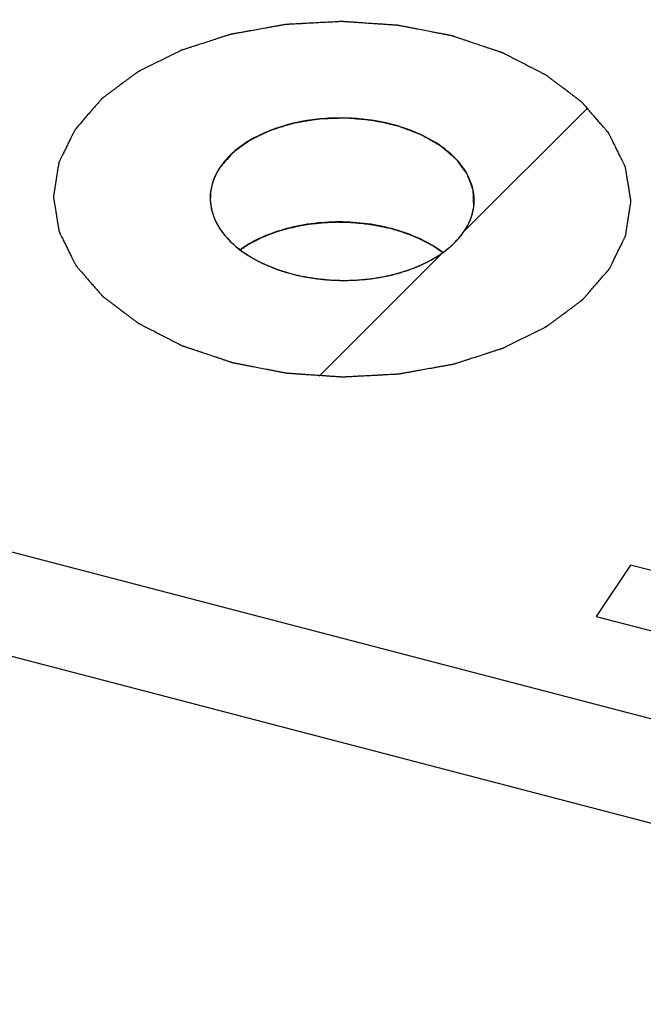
# Model space of a CAD drawing. Header units: millimetres. Extents: x 0 to 840, y 0 to 594.
# Tile 23 of 27: x 711.47 to 719.02, y 418.61 to 430.54. Entities that reach past the tile are written whole.
import ezdxf

# ---------------------------------------------------------------- set-up
doc = ezdxf.new("R2010")
doc.units = ezdxf.units.MM
doc.header["$LTSCALE"] = 46.2
doc.layers.get('0').update_dxf_attribs({"linetype": 'CONTINUOUS'})
doc.layers.add('02___PRT_ALL_AXES', color=7, linetype='CONTINUOUS')
doc.layers.add('03___PRT_ALL_CURVES', color=7, linetype='CONTINUOUS')

msp = doc.modelspace()

# ---------------------------------------------------------------- linework, layer by layer
at = {"color": 7, "linetype": 'CONTINUOUS'}
for p, q in [((579.528, 458.498), (727.559, 419.867)), ((579.51, 457.237), (727.541, 418.606))]:
    msp.add_line(p, q, dxfattribs=at)
at = {"color": 2, "linetype": 'CONTINUOUS'}
for p, q in [((716.854, 427.981), (718.349, 429.476)), ((715.096, 426.223), (716.591, 427.718))]:
    msp.add_line(p, q, dxfattribs=at)
at = {"color": 4, "linetype": 'CONTINUOUS'}
for p, q in [((718.869, 423.931), (718.451, 423.308)), ((720.082, 423.614), (718.869, 423.931)), ((718.451, 423.308), (720.117, 422.873))]:
    msp.add_line(p, q, dxfattribs=at)
for points, knots in [([(718.612, 427.522), (718.629, 427.556), (718.653, 427.606), (718.686, 427.673), (718.71, 427.723), (718.731, 427.765), (718.747, 427.798), (718.759, 427.823), (718.77, 427.844), (718.778, 427.861), (718.784, 427.873), (718.79, 427.886), (718.795, 427.896), (718.799, 427.905), (718.802, 427.91), (718.804, 427.914), (718.805, 427.917), (718.807, 427.92), (718.808, 427.922), (718.809, 427.923), (718.809, 427.925), (718.809, 427.927), (718.81, 427.93), (718.81, 427.933), (718.811, 427.938), (718.812, 427.943), (718.813, 427.952), (718.815, 427.963), (718.817, 427.976), (718.819, 427.989), (718.821, 428.006), (718.825, 428.028), (718.829, 428.054), (718.834, 428.089), (718.841, 428.132), (718.848, 428.176), (718.853, 428.211), (718.858, 428.237), (718.861, 428.259), (718.864, 428.276), (718.866, 428.289), (718.868, 428.302), (718.869, 428.313), (718.871, 428.322), (718.872, 428.327), (718.872, 428.331), (718.873, 428.335), (718.873, 428.337), (718.874, 428.34), (718.874, 428.341), (718.874, 428.343), (718.873, 428.345), (718.873, 428.348), (718.872, 428.351), (718.872, 428.355), (718.871, 428.361), (718.869, 428.37), (718.868, 428.38), (718.865, 428.394), (718.863, 428.407), (718.86, 428.424), (718.857, 428.446), (718.853, 428.472), (718.847, 428.507), (718.84, 428.551), (718.833, 428.594), (718.827, 428.629), (718.823, 428.655), (718.819, 428.677), (718.817, 428.695), (718.814, 428.708), (718.812, 428.721), (718.811, 428.732), (718.809, 428.74), (718.808, 428.746), (718.808, 428.75), (718.807, 428.754), (718.807, 428.756), (718.806, 428.758), (718.806, 428.76), (718.805, 428.762), (718.804, 428.764), (718.803, 428.766), (718.801, 428.77), (718.799, 428.774), (718.796, 428.779), (718.792, 428.788), (718.787, 428.799), (718.781, 428.811), (718.774, 428.824), (718.766, 428.841), (718.755, 428.863), (718.742, 428.888), (718.725, 428.923), (718.704, 428.966), (718.683, 429.008), (718.666, 429.043), (718.653, 429.068), (718.643, 429.09), (718.634, 429.107), (718.628, 429.12), (718.622, 429.132), (718.616, 429.143), (718.612, 429.152), (718.609, 429.158), (718.606, 429.163), (718.605, 429.167), (718.603, 429.169), (718.603, 429.171), (718.601, 429.172), (718.6, 429.174), (718.597, 429.178), (718.593, 429.183), (718.587, 429.188), (718.581, 429.196), (718.572, 429.206), (718.562, 429.218), (718.552, 429.229), (718.539, 429.245), (718.522, 429.264), (718.501, 429.287), (718.474, 429.319), (718.441, 429.357), (718.407, 429.396), (718.38, 429.427), (718.36, 429.451), (718.339, 429.474), (718.323, 429.493), (718.309, 429.509), (718.301, 429.519), (718.294, 429.526), (718.289, 429.532), (718.285, 429.537), (718.282, 429.54), (718.28, 429.542), (718.279, 429.544), (718.277, 429.545), (718.275, 429.547), (718.271, 429.55), (718.265, 429.554), (718.258, 429.559), (718.249, 429.566), (718.238, 429.575), (718.22, 429.588), (718.197, 429.605), (718.17, 429.626), (718.143, 429.646), (718.107, 429.674), (718.061, 429.708), (718.016, 429.742), (717.98, 429.769), (717.953, 429.79), (717.926, 429.81), (717.903, 429.827), (717.885, 429.841), (717.874, 429.85), (717.865, 429.857), (717.858, 429.862), (717.852, 429.866), (717.848, 429.869), (717.846, 429.871), (717.844, 429.872), (717.842, 429.873), (717.839, 429.874), (717.835, 429.877), (717.828, 429.88), (717.819, 429.885), (717.808, 429.89), (717.795, 429.897), (717.773, 429.909), (717.745, 429.923), (717.712, 429.94), (717.679, 429.957), (717.635, 429.979), (717.58, 430.007), (717.525, 430.036), (717.481, 430.058), (717.448, 430.075), (717.415, 430.092), (717.387, 430.106), (717.365, 430.117), (717.351, 430.124), (717.34, 430.13), (717.332, 430.134), (717.325, 430.138), (717.32, 430.14), (717.318, 430.142), (717.316, 430.143), (717.313, 430.143), (717.31, 430.145), (717.304, 430.146), (717.296, 430.149), (717.287, 430.152), (717.274, 430.157), (717.258, 430.162), (717.232, 430.171), (717.201, 430.181), (717.162, 430.194), (717.124, 430.207), (717.073, 430.224), (717.009, 430.246), (716.945, 430.267), (716.894, 430.284), (716.855, 430.297), (716.817, 430.31), (716.785, 430.321), (716.759, 430.329), (716.743, 430.335), (716.731, 430.339), (716.721, 430.342), (716.713, 430.345), (716.707, 430.347), (716.704, 430.348), (716.702, 430.349), (716.699, 430.349), (716.696, 430.35), (716.69, 430.351), (716.681, 430.353), (716.671, 430.355), (716.657, 430.357), (716.64, 430.361), (716.613, 430.366), (716.579, 430.373), (716.538, 430.38), (716.497, 430.388), (716.443, 430.399), (716.375, 430.412), (716.306, 430.425), (716.252, 430.436), (716.211, 430.444), (716.17, 430.452), (716.136, 430.458), (716.109, 430.463), (716.092, 430.467), (716.078, 430.469), (716.068, 430.471), (716.059, 430.473), (716.053, 430.474), (716.05, 430.475), (716.048, 430.475), (716.045, 430.475), (716.041, 430.476), (716.035, 430.476), (716.026, 430.477), (716.016, 430.477), (716.001, 430.478), (715.984, 430.48), (715.955, 430.481), (715.92, 430.484), (715.878, 430.487), (715.835, 430.49), (715.778, 430.493), (715.708, 430.498), (715.637, 430.503), (715.58, 430.507), (715.538, 430.51), (715.495, 430.513), (715.46, 430.515), (715.431, 430.517), (715.414, 430.518), (715.399, 430.519), (715.389, 430.52), (715.38, 430.52), (715.374, 430.521), (715.37, 430.521), (715.368, 430.521), (715.365, 430.521), (715.361, 430.521), (715.355, 430.521), (715.346, 430.52), (715.336, 430.52), (715.322, 430.519), (715.304, 430.518), (715.276, 430.516), (715.24, 430.515), (715.198, 430.512), (715.155, 430.51), (715.099, 430.507), (715.028, 430.503), (714.957, 430.5), (714.9, 430.497), (714.858, 430.494), (714.815, 430.492), (714.78, 430.49), (714.752, 430.489), (714.734, 430.488), (714.72, 430.487), (714.709, 430.487), (714.7, 430.486), (714.694, 430.486), (714.691, 430.486), (714.688, 430.486), (714.685, 430.485), (714.682, 430.484), (714.676, 430.483), (714.667, 430.482), (714.657, 430.48), (714.643, 430.477), (714.626, 430.474), (714.598, 430.469), (714.563, 430.463), (714.522, 430.456), (714.48, 430.448), (714.425, 430.438), (714.356, 430.426), (714.286, 430.413), (714.231, 430.403), (714.189, 430.396), (714.148, 430.388), (714.113, 430.382), (714.085, 430.377), (714.068, 430.374), (714.054, 430.372), (714.044, 430.37), (714.035, 430.368), (714.029, 430.367), (714.026, 430.366), (714.023, 430.366), (714.021, 430.365), (714.018, 430.364), (714.012, 430.362), (714.004, 430.36), (713.995, 430.357), (713.982, 430.353), (713.967, 430.348), (713.942, 430.34), (713.91, 430.33), (713.873, 430.318), (713.835, 430.305), (713.785, 430.289), (713.722, 430.269), (713.66, 430.249), (713.61, 430.233), (713.572, 430.22), (713.535, 430.208), (713.503, 430.198), (713.478, 430.19), (713.463, 430.185), (713.45, 430.181), (713.441, 430.178), (713.433, 430.175), (713.427, 430.174), (713.424, 430.173), (713.422, 430.172), (713.42, 430.171), (713.417, 430.17), (713.412, 430.167), (713.405, 430.164), (713.397, 430.16), (713.386, 430.154), (713.372, 430.147), (713.35, 430.136), (713.323, 430.123), (713.29, 430.106), (713.257, 430.09), (713.213, 430.068), (713.158, 430.04), (713.103, 430.013), (713.059, 429.991), (713.027, 429.975), (712.994, 429.958), (712.966, 429.945), (712.944, 429.934), (712.93, 429.927), (712.919, 429.921), (712.911, 429.917), (712.904, 429.914), (712.9, 429.911), (712.897, 429.91), (712.895, 429.909), (712.893, 429.908), (712.891, 429.906), (712.887, 429.903), (712.881, 429.899), (712.875, 429.894), (712.866, 429.887), (712.854, 429.879), (712.836, 429.866), (712.814, 429.849), (712.787, 429.829), (712.76, 429.809), (712.724, 429.782), (712.679, 429.748), (712.633, 429.715), (712.597, 429.688), (712.57, 429.668), (712.543, 429.648), (712.521, 429.631), (712.503, 429.618), (712.492, 429.609), (712.483, 429.603), (712.476, 429.598), (712.47, 429.593), (712.466, 429.59), (712.464, 429.589), (712.462, 429.588), (712.461, 429.586), (712.459, 429.584), (712.456, 429.581), (712.452, 429.576), (712.447, 429.57), (712.44, 429.562), (712.432, 429.552), (712.418, 429.537), (712.401, 429.517), (712.381, 429.494), (712.36, 429.47), (712.333, 429.439), (712.299, 429.4), (712.258, 429.353), (712.204, 429.291), (712.163, 429.244), (712.136, 429.213)], [0, 0, 0, 0, 0.015625, 0.023438, 0.03125, 0.039062, 0.042969, 0.046875, 0.050781, 0.052734, 0.054688, 0.056641, 0.058594, 0.05957, 0.060547, 0.061035, 0.061523, 0.062012, 0.062256, 0.0625, 0.062744, 0.062988, 0.063477, 0.063965, 0.064453, 0.06543, 0.066406, 0.068359, 0.070312, 0.072266, 0.074219, 0.078125, 0.082031, 0.085938, 0.09375, 0.101562, 0.105469, 0.109375, 0.113281, 0.115234, 0.117188, 0.119141, 0.121094, 0.12207, 0.123047, 0.123535, 0.124023, 0.124512, 0.124756, 0.125, 0.125244, 0.125488, 0.125977, 0.126465, 0.126953, 0.12793, 0.128906, 0.130859, 0.132812, 0.134766, 0.136719, 0.140625, 0.144531, 0.148438, 0.15625, 0.164062, 0.167969, 0.171875, 0.175781, 0.177734, 0.179688, 0.181641, 0.183594, 0.18457, 0.185547, 0.186035, 0.186523, 0.187012, 0.187256, 0.1875, 0.187744, 0.187988, 0.188477, 0.188965, 0.189453, 0.19043, 0.191406, 0.193359, 0.195312, 0.197266, 0.199219, 0.203125, 0.207031, 0.210938, 0.21875, 0.226562, 0.230469, 0.234375, 0.238281, 0.240234, 0.242188, 0.244141, 0.246094, 0.24707, 0.248047, 0.249023, 0.249512, 0.249756, 0.25, 0.250244, 0.250488, 0.250977, 0.251953, 0.25293, 0.253906, 0.255859, 0.257812, 0.259766, 0.261719, 0.265625, 0.269531, 0.273438, 0.28125, 0.289062, 0.292969, 0.296875, 0.300781, 0.304688, 0.306641, 0.308594, 0.30957, 0.310547, 0.311523, 0.312012, 0.312256, 0.3125, 0.312744, 0.312988, 0.313477, 0.314453, 0.31543, 0.316406, 0.318359, 0.320312, 0.324219, 0.328125, 0.332031, 0.335938, 0.34375, 0.351562, 0.355469, 0.359375, 0.363281, 0.367188, 0.369141, 0.371094, 0.37207, 0.373047, 0.374023, 0.374512, 0.374756, 0.375, 0.375244, 0.375488, 0.375977, 0.376953, 0.37793, 0.378906, 0.380859, 0.382812, 0.386719, 0.390625, 0.394531, 0.398438, 0.40625, 0.414062, 0.417969, 0.421875, 0.425781, 0.429688, 0.431641, 0.433594, 0.43457, 0.435547, 0.436523, 0.437012, 0.437256, 0.4375, 0.437744, 0.437988, 0.438477, 0.439453, 0.44043, 0.441406, 0.443359, 0.445312, 0.449219, 0.453125, 0.457031, 0.460938, 0.46875, 0.476562, 0.480469, 0.484375, 0.488281, 0.492188, 0.494141, 0.496094, 0.49707, 0.498047, 0.499023, 0.499512, 0.499756, 0.5, 0.500244, 0.500488, 0.500977, 0.501953, 0.50293, 0.503906, 0.505859, 0.507812, 0.511719, 0.515625, 0.519531, 0.523438, 0.53125, 0.539062, 0.542969, 0.546875, 0.550781, 0.554688, 0.556641, 0.558594, 0.55957, 0.560547, 0.561523, 0.562012, 0.562256, 0.5625, 0.562744, 0.562988, 0.563477, 0.564453, 0.56543, 0.566406, 0.568359, 0.570312, 0.574219, 0.578125, 0.582031, 0.585938, 0.59375, 0.601562, 0.605469, 0.609375, 0.613281, 0.617188, 0.619141, 0.621094, 0.62207, 0.623047, 0.624023, 0.624512, 0.624756, 0.625, 0.625244, 0.625488, 0.625977, 0.626953, 0.62793, 0.628906, 0.630859, 0.632812, 0.636719, 0.640625, 0.644531, 0.648438, 0.65625, 0.664062, 0.667969, 0.671875, 0.675781, 0.679688, 0.681641, 0.683594, 0.68457, 0.685547, 0.686523, 0.687012, 0.687256, 0.6875, 0.687744, 0.687988, 0.688477, 0.689453, 0.69043, 0.691406, 0.693359, 0.695312, 0.699219, 0.703125, 0.707031, 0.710938, 0.71875, 0.726562, 0.730469, 0.734375, 0.738281, 0.742188, 0.744141, 0.746094, 0.74707, 0.748047, 0.749023, 0.749512, 0.749756, 0.75, 0.750244, 0.750488, 0.750977, 0.751953, 0.75293, 0.753906, 0.755859, 0.757812, 0.761719, 0.765625, 0.769531, 0.773438, 0.78125, 0.789062, 0.792969, 0.796875, 0.800781, 0.804688, 0.806641, 0.808594, 0.80957, 0.810547, 0.811523, 0.812012, 0.812256, 0.8125, 0.812744, 0.812988, 0.813477, 0.814453, 0.81543, 0.816406, 0.818359, 0.820312, 0.824219, 0.828125, 0.832031, 0.835938, 0.84375, 0.851562, 0.855469, 0.859375, 0.863281, 0.867188, 0.869141, 0.871094, 0.87207, 0.873047, 0.874023, 0.874512, 0.874756, 0.875, 0.875244, 0.875488, 0.875977, 0.876953, 0.87793, 0.878906, 0.880859, 0.882812, 0.886719, 0.890625, 0.894531, 0.898438, 0.90625, 0.914062, 0.917969, 0.921875, 0.925781, 0.929688, 0.931641, 0.933594, 0.93457, 0.935547, 0.936523, 0.937012, 0.937256, 0.9375, 0.937744, 0.937988, 0.938477, 0.939453, 0.94043, 0.941406, 0.943359, 0.945312, 0.949219, 0.953125, 0.957031, 0.960938, 0.96875, 0.976562, 0.984375, 1, 1, 1, 1]), ([(716.969, 428.279), (716.969, 428.293), (716.968, 428.321), (716.966, 428.357), (716.965, 428.386), (716.965, 428.407), (716.964, 428.425), (716.963, 428.439), (716.963, 428.448), (716.963, 428.455), (716.963, 428.46), (716.962, 428.466), (716.962, 428.47), (716.962, 428.472), (716.962, 428.474), (716.961, 428.476), (716.96, 428.479), (716.959, 428.483), (716.957, 428.487), (716.955, 428.494), (716.951, 428.503), (716.946, 428.517), (716.94, 428.535), (716.932, 428.556), (716.924, 428.578), (716.916, 428.599), (716.909, 428.617), (716.904, 428.631), (716.9, 428.641), (716.897, 428.65), (716.894, 428.657), (716.893, 428.662), (716.892, 428.665), (716.891, 428.667), (716.891, 428.668), (716.89, 428.669), (716.89, 428.67), (716.889, 428.671), (716.886, 428.674), (716.883, 428.678), (716.879, 428.685), (716.872, 428.693), (716.863, 428.706), (716.85, 428.723), (716.831, 428.75), (716.811, 428.776), (716.794, 428.799), (716.785, 428.813), (716.777, 428.823), (716.77, 428.833), (716.764, 428.841), (716.76, 428.847), (716.758, 428.85), (716.756, 428.851), (716.755, 428.853), (716.752, 428.855), (716.749, 428.858), (716.745, 428.861), (716.739, 428.866), (716.732, 428.872), (716.72, 428.882), (716.703, 428.897), (716.682, 428.915), (716.661, 428.932), (716.641, 428.95), (716.62, 428.968), (716.602, 428.983), (716.59, 428.993), (716.583, 428.999), (716.578, 429.004), (716.574, 429.007), (716.57, 429.01), (716.568, 429.012), (716.567, 429.014), (716.564, 429.015), (716.561, 429.017), (716.553, 429.021), (716.542, 429.028), (716.529, 429.035), (716.516, 429.043), (716.498, 429.052), (716.468, 429.07), (716.433, 429.09), (716.398, 429.11), (716.377, 429.122), (716.359, 429.132), (716.348, 429.138), (716.34, 429.143), (716.333, 429.147), (716.328, 429.15), (716.322, 429.152), (716.317, 429.154), (716.311, 429.156), (716.301, 429.16), (716.288, 429.165), (716.273, 429.17), (716.253, 429.178), (716.228, 429.187), (716.197, 429.199), (716.167, 429.21), (716.136, 429.222), (716.111, 429.231), (716.091, 429.239), (716.076, 429.244), (716.064, 429.249), (716.057, 429.252), (716.053, 429.253), (716.05, 429.254), (716.047, 429.255), (716.043, 429.256), (716.036, 429.257), (716.025, 429.26), (716.011, 429.263), (715.995, 429.266), (715.972, 429.271), (715.933, 429.28), (715.889, 429.29), (715.844, 429.3), (715.817, 429.306), (715.794, 429.311), (715.78, 429.314), (715.769, 429.317), (715.761, 429.318), (715.754, 429.32), (715.749, 429.321), (715.746, 429.322), (715.744, 429.322), (715.742, 429.322), (715.739, 429.323), (715.734, 429.323), (715.727, 429.324), (715.718, 429.325), (715.706, 429.326), (715.692, 429.327), (715.668, 429.329), (715.639, 429.332), (715.592, 429.336), (715.545, 429.34), (715.505, 429.344), (715.481, 429.346), (715.464, 429.348), (715.449, 429.349), (715.437, 429.35), (715.43, 429.351), (715.424, 429.351), (715.418, 429.351), (715.408, 429.351), (715.394, 429.35), (715.377, 429.35), (715.353, 429.349), (715.313, 429.347), (715.267, 429.346), (715.22, 429.344), (715.192, 429.343), (715.168, 429.343), (715.151, 429.342), (715.137, 429.342), (715.125, 429.341), (715.118, 429.341), (715.112, 429.341), (715.106, 429.341), (715.099, 429.339), (715.091, 429.338), (715.079, 429.336), (715.065, 429.334), (715.042, 429.33), (715.014, 429.326), (714.969, 429.318), (714.923, 429.311), (714.883, 429.305), (714.861, 429.301), (714.844, 429.298), (714.826, 429.295), (714.812, 429.293), (714.802, 429.292), (714.797, 429.291), (714.795, 429.29), (714.792, 429.289), (714.789, 429.288), (714.783, 429.287), (714.774, 429.284), (714.761, 429.28), (714.74, 429.274), (714.714, 429.266), (714.682, 429.256), (714.651, 429.246), (714.619, 429.237), (714.588, 429.227), (714.562, 429.219), (714.543, 429.213), (714.533, 429.21), (714.525, 429.208), (714.518, 429.206), (714.513, 429.204), (714.51, 429.203), (714.507, 429.202), (714.505, 429.201), (714.501, 429.199), (714.493, 429.196), (714.481, 429.19), (714.467, 429.183), (714.454, 429.177), (714.435, 429.168), (714.403, 429.152), (714.366, 429.134), (714.329, 429.117), (714.306, 429.105), (714.288, 429.097), (714.276, 429.091), (714.267, 429.087), (714.26, 429.083), (714.254, 429.08), (714.251, 429.078), (714.247, 429.075), (714.242, 429.071), (714.235, 429.066), (714.225, 429.059), (714.214, 429.051), (714.199, 429.04), (714.18, 429.026), (714.157, 429.009), (714.135, 428.993), (714.112, 428.976), (714.093, 428.963), (714.078, 428.952), (714.067, 428.943), (714.058, 428.937), (714.053, 428.933), (714.05, 428.931), (714.047, 428.929), (714.046, 428.928), (714.044, 428.925), (714.041, 428.922), (714.035, 428.915), (714.028, 428.907), (714.02, 428.898), (714.009, 428.885), (713.995, 428.869), (713.978, 428.85), (713.955, 428.824), (713.927, 428.792), (713.905, 428.767), (713.894, 428.754)], [0, 0, 0, 0, 0.015625, 0.03125, 0.039062, 0.046875, 0.054688, 0.058594, 0.0625, 0.064453, 0.066406, 0.068359, 0.070312, 0.070801, 0.071289, 0.072266, 0.073242, 0.074219, 0.076172, 0.078125, 0.082031, 0.085938, 0.09375, 0.101562, 0.109375, 0.117188, 0.125, 0.128906, 0.132812, 0.136719, 0.138672, 0.140625, 0.141602, 0.14209, 0.142578, 0.142822, 0.143066, 0.143555, 0.144531, 0.146484, 0.148438, 0.152344, 0.15625, 0.164062, 0.171875, 0.1875, 0.195312, 0.199219, 0.203125, 0.207031, 0.210938, 0.212891, 0.213867, 0.214355, 0.214844, 0.21582, 0.216797, 0.21875, 0.220703, 0.222656, 0.226562, 0.234375, 0.242188, 0.25, 0.257812, 0.265625, 0.273438, 0.277344, 0.279297, 0.28125, 0.283203, 0.28418, 0.285156, 0.285645, 0.286133, 0.287109, 0.289062, 0.292969, 0.296875, 0.300781, 0.304688, 0.3125, 0.328125, 0.335938, 0.34375, 0.347656, 0.351562, 0.353516, 0.355469, 0.357422, 0.358398, 0.359375, 0.361328, 0.363281, 0.367188, 0.371094, 0.375, 0.382812, 0.390625, 0.398438, 0.40625, 0.414062, 0.417969, 0.421875, 0.425781, 0.426758, 0.427734, 0.428711, 0.429199, 0.429688, 0.431641, 0.433594, 0.4375, 0.441406, 0.445312, 0.453125, 0.46875, 0.476562, 0.484375, 0.488281, 0.492188, 0.494141, 0.496094, 0.498047, 0.499023, 0.499512, 0.5, 0.500488, 0.500977, 0.501953, 0.503906, 0.505859, 0.507812, 0.511719, 0.515625, 0.523438, 0.53125, 0.546875, 0.554688, 0.558594, 0.5625, 0.566406, 0.568359, 0.570312, 0.571289, 0.572266, 0.574219, 0.578125, 0.582031, 0.585938, 0.59375, 0.609375, 0.617188, 0.625, 0.628906, 0.632812, 0.636719, 0.638672, 0.640625, 0.641602, 0.642578, 0.644531, 0.646484, 0.648438, 0.652344, 0.65625, 0.664062, 0.671875, 0.6875, 0.695312, 0.699219, 0.703125, 0.707031, 0.710938, 0.712891, 0.713867, 0.714355, 0.714844, 0.71582, 0.716797, 0.71875, 0.722656, 0.726562, 0.734375, 0.742188, 0.75, 0.757812, 0.765625, 0.773438, 0.777344, 0.779297, 0.78125, 0.783203, 0.78418, 0.785156, 0.785645, 0.786133, 0.787109, 0.789062, 0.792969, 0.796875, 0.800781, 0.804688, 0.8125, 0.828125, 0.835938, 0.84375, 0.847656, 0.851562, 0.853516, 0.855469, 0.857422, 0.858398, 0.859375, 0.861328, 0.863281, 0.867188, 0.871094, 0.875, 0.882812, 0.890625, 0.898438, 0.90625, 0.914062, 0.917969, 0.921875, 0.925781, 0.926758, 0.927734, 0.928711, 0.929199, 0.929688, 0.931641, 0.933594, 0.9375, 0.941406, 0.945312, 0.953125, 0.960938, 0.96875, 0.984375, 1, 1, 1, 1]), ([(712.136, 429.213), (712.12, 429.179), (712.095, 429.129), (712.062, 429.062), (712.038, 429.012), (712.017, 428.97), (712.001, 428.937), (711.989, 428.912), (711.979, 428.891), (711.97, 428.874), (711.964, 428.862), (711.958, 428.849), (711.953, 428.839), (711.949, 428.83), (711.946, 428.825), (711.944, 428.821), (711.943, 428.818), (711.941, 428.815), (711.941, 428.813), (711.94, 428.812), (711.939, 428.81), (711.939, 428.808), (711.939, 428.805), (711.938, 428.802), (711.937, 428.797), (711.937, 428.792), (711.935, 428.783), (711.934, 428.772), (711.932, 428.759), (711.929, 428.746), (711.927, 428.729), (711.923, 428.707), (711.919, 428.681), (711.914, 428.646), (711.907, 428.603), (711.9, 428.559), (711.895, 428.524), (711.891, 428.498), (711.887, 428.476), (711.885, 428.459), (711.882, 428.446), (711.88, 428.433), (711.879, 428.422), (711.877, 428.413), (711.877, 428.408), (711.876, 428.404), (711.875, 428.4), (711.875, 428.398), (711.875, 428.395), (711.874, 428.394), (711.875, 428.392), (711.875, 428.39), (711.875, 428.387), (711.876, 428.384), (711.877, 428.38), (711.877, 428.374), (711.879, 428.365), (711.881, 428.354), (711.883, 428.341), (711.885, 428.328), (711.888, 428.311), (711.891, 428.289), (711.896, 428.263), (711.901, 428.228), (711.908, 428.184), (711.915, 428.141), (711.921, 428.106), (711.925, 428.08), (711.929, 428.058), (711.932, 428.04), (711.934, 428.027), (711.936, 428.014), (711.938, 428.003), (711.939, 427.995), (711.94, 427.989), (711.941, 427.985), (711.941, 427.981), (711.942, 427.979), (711.942, 427.977), (711.942, 427.975), (711.943, 427.973), (711.944, 427.971), (711.945, 427.968), (711.947, 427.965), (711.949, 427.961), (711.952, 427.956), (711.956, 427.947), (711.961, 427.936), (711.968, 427.924), (711.974, 427.911), (711.982, 427.894), (711.993, 427.872), (712.006, 427.846), (712.023, 427.812), (712.044, 427.769), (712.065, 427.727), (712.082, 427.692), (712.095, 427.667), (712.105, 427.645), (712.114, 427.628), (712.12, 427.615), (712.126, 427.603), (712.132, 427.592), (712.136, 427.583), (712.139, 427.577), (712.142, 427.572), (712.144, 427.568), (712.145, 427.566), (712.145, 427.564), (712.147, 427.563), (712.148, 427.561), (712.151, 427.557), (712.156, 427.552), (712.161, 427.547), (712.167, 427.539), (712.176, 427.529), (712.186, 427.517), (712.196, 427.506), (712.21, 427.49), (712.227, 427.471), (712.247, 427.447), (712.274, 427.416), (712.307, 427.378), (712.341, 427.339), (712.368, 427.308), (712.388, 427.284), (712.409, 427.261), (712.426, 427.242), (712.439, 427.226), (712.448, 427.216), (712.454, 427.209), (712.459, 427.203), (712.464, 427.198), (712.466, 427.195), (712.468, 427.193), (712.469, 427.191), (712.471, 427.19), (712.473, 427.188), (712.477, 427.185), (712.483, 427.181), (712.49, 427.176), (712.499, 427.169), (712.51, 427.16), (712.528, 427.147), (712.551, 427.13), (712.578, 427.109), (712.605, 427.089), (712.641, 427.061), (712.687, 427.027), (712.732, 426.993), (712.768, 426.966), (712.795, 426.945), (712.822, 426.925), (712.845, 426.907), (712.863, 426.894), (712.875, 426.885), (712.884, 426.878), (712.89, 426.873), (712.896, 426.869), (712.9, 426.866), (712.902, 426.864), (712.904, 426.863), (712.906, 426.862), (712.909, 426.861), (712.914, 426.858), (712.92, 426.855), (712.929, 426.85), (712.94, 426.845), (712.954, 426.838), (712.976, 426.826), (713.003, 426.812), (713.036, 426.795), (713.069, 426.778), (713.113, 426.756), (713.168, 426.728), (713.223, 426.699), (713.267, 426.677), (713.3, 426.66), (713.333, 426.643), (713.361, 426.629), (713.383, 426.618), (713.397, 426.611), (713.408, 426.605), (713.416, 426.601), (713.423, 426.597), (713.428, 426.595), (713.431, 426.593), (713.432, 426.592), (713.435, 426.591), (713.438, 426.59), (713.444, 426.589), (713.452, 426.586), (713.461, 426.583), (713.474, 426.578), (713.49, 426.573), (713.516, 426.564), (713.548, 426.554), (713.586, 426.541), (713.624, 426.528), (713.676, 426.511), (713.739, 426.489), (713.803, 426.468), (713.855, 426.451), (713.893, 426.438), (713.931, 426.425), (713.963, 426.414), (713.989, 426.405), (714.005, 426.4), (714.018, 426.396), (714.027, 426.393), (714.035, 426.39), (714.041, 426.388), (714.044, 426.387), (714.046, 426.386), (714.049, 426.386), (714.052, 426.385), (714.058, 426.384), (714.067, 426.382), (714.077, 426.38), (714.091, 426.378), (714.108, 426.374), (714.135, 426.369), (714.169, 426.362), (714.21, 426.355), (714.251, 426.347), (714.305, 426.336), (714.374, 426.323), (714.442, 426.31), (714.496, 426.299), (714.537, 426.291), (714.578, 426.283), (714.612, 426.277), (714.639, 426.272), (714.656, 426.268), (714.67, 426.266), (714.68, 426.264), (714.689, 426.262), (714.695, 426.261), (714.698, 426.26), (714.701, 426.26), (714.703, 426.26), (714.707, 426.259), (714.713, 426.259), (714.722, 426.258), (714.733, 426.258), (714.747, 426.257), (714.764, 426.255), (714.793, 426.254), (714.828, 426.251), (714.871, 426.248), (714.913, 426.245), (714.97, 426.241), (715.041, 426.237), (715.111, 426.232), (715.168, 426.228), (715.211, 426.225), (715.253, 426.222), (715.289, 426.22), (715.317, 426.218), (715.335, 426.217), (715.349, 426.216), (715.359, 426.215), (715.368, 426.214), (715.374, 426.214), (715.378, 426.214), (715.381, 426.214), (715.383, 426.214), (715.387, 426.214), (715.393, 426.214), (715.402, 426.215), (715.412, 426.215), (715.427, 426.216), (715.444, 426.217), (715.473, 426.218), (715.508, 426.22), (715.55, 426.223), (715.593, 426.225), (715.65, 426.228), (715.72, 426.232), (715.791, 426.235), (715.848, 426.238), (715.89, 426.241), (715.933, 426.243), (715.968, 426.245), (715.997, 426.246), (716.014, 426.247), (716.028, 426.248), (716.039, 426.248), (716.048, 426.249), (716.054, 426.249), (716.058, 426.249), (716.06, 426.249), (716.063, 426.25), (716.066, 426.251), (716.072, 426.252), (716.081, 426.253), (716.091, 426.255), (716.105, 426.258), (716.123, 426.261), (716.15, 426.266), (716.185, 426.272), (716.226, 426.279), (716.268, 426.287), (716.323, 426.297), (716.393, 426.309), (716.462, 426.322), (716.517, 426.332), (716.559, 426.339), (716.6, 426.347), (716.635, 426.353), (716.663, 426.358), (716.68, 426.361), (716.694, 426.363), (716.704, 426.365), (716.713, 426.367), (716.719, 426.368), (716.722, 426.368), (716.725, 426.369), (716.727, 426.37), (716.731, 426.371), (716.736, 426.372), (716.744, 426.375), (716.753, 426.378), (716.766, 426.382), (716.781, 426.387), (716.806, 426.395), (716.838, 426.405), (716.875, 426.417), (716.913, 426.43), (716.963, 426.446), (717.026, 426.466), (717.088, 426.486), (717.138, 426.502), (717.176, 426.515), (717.214, 426.527), (717.245, 426.537), (717.27, 426.545), (717.286, 426.55), (717.298, 426.554), (717.308, 426.557), (717.315, 426.56), (717.321, 426.561), (717.324, 426.562), (717.326, 426.563), (717.328, 426.564), (717.331, 426.565), (717.336, 426.568), (717.343, 426.571), (717.351, 426.575), (717.362, 426.581), (717.376, 426.588), (717.398, 426.599), (717.425, 426.612), (717.458, 426.629), (717.491, 426.645), (717.535, 426.667), (717.59, 426.694), (717.645, 426.722), (717.689, 426.744), (717.722, 426.76), (717.755, 426.777), (717.782, 426.79), (717.804, 426.801), (717.818, 426.808), (717.829, 426.814), (717.837, 426.818), (717.844, 426.821), (717.849, 426.824), (717.851, 426.825), (717.854, 426.826), (717.855, 426.827), (717.857, 426.829), (717.861, 426.832), (717.867, 426.836), (717.874, 426.841), (717.883, 426.848), (717.894, 426.856), (717.912, 426.869), (717.935, 426.886), (717.962, 426.906), (717.989, 426.926), (718.025, 426.953), (718.07, 426.987), (718.115, 427.02), (718.151, 427.047), (718.178, 427.067), (718.205, 427.087), (718.227, 427.104), (718.245, 427.117), (718.257, 427.126), (718.266, 427.132), (718.272, 427.137), (718.278, 427.142), (718.282, 427.145), (718.284, 427.146), (718.286, 427.147), (718.287, 427.149), (718.289, 427.151), (718.292, 427.154), (718.296, 427.159), (718.301, 427.165), (718.308, 427.173), (718.317, 427.183), (718.33, 427.198), (718.347, 427.218), (718.368, 427.241), (718.388, 427.265), (718.415, 427.296), (718.449, 427.335), (718.49, 427.382), (718.544, 427.444), (718.585, 427.491), (718.612, 427.522)], [0, 0, 0, 0, 0.015625, 0.023438, 0.03125, 0.039062, 0.042969, 0.046875, 0.050781, 0.052734, 0.054688, 0.056641, 0.058594, 0.05957, 0.060547, 0.061035, 0.061523, 0.062012, 0.062256, 0.0625, 0.062744, 0.062988, 0.063477, 0.063965, 0.064453, 0.06543, 0.066406, 0.068359, 0.070312, 0.072266, 0.074219, 0.078125, 0.082031, 0.085938, 0.09375, 0.101562, 0.105469, 0.109375, 0.113281, 0.115234, 0.117188, 0.119141, 0.121094, 0.12207, 0.123047, 0.123535, 0.124023, 0.124512, 0.124756, 0.125, 0.125244, 0.125488, 0.125977, 0.126465, 0.126953, 0.12793, 0.128906, 0.130859, 0.132812, 0.134766, 0.136719, 0.140625, 0.144531, 0.148438, 0.15625, 0.164062, 0.167969, 0.171875, 0.175781, 0.177734, 0.179688, 0.181641, 0.183594, 0.18457, 0.185547, 0.186035, 0.186523, 0.187012, 0.187256, 0.1875, 0.187744, 0.187988, 0.188477, 0.188965, 0.189453, 0.19043, 0.191406, 0.193359, 0.195312, 0.197266, 0.199219, 0.203125, 0.207031, 0.210938, 0.21875, 0.226562, 0.230469, 0.234375, 0.238281, 0.240234, 0.242188, 0.244141, 0.246094, 0.24707, 0.248047, 0.249023, 0.249512, 0.249756, 0.25, 0.250244, 0.250488, 0.250977, 0.251953, 0.25293, 0.253906, 0.255859, 0.257812, 0.259766, 0.261719, 0.265625, 0.269531, 0.273438, 0.28125, 0.289062, 0.292969, 0.296875, 0.300781, 0.304688, 0.306641, 0.308594, 0.30957, 0.310547, 0.311523, 0.312012, 0.312256, 0.3125, 0.312744, 0.312988, 0.313477, 0.314453, 0.31543, 0.316406, 0.318359, 0.320312, 0.324219, 0.328125, 0.332031, 0.335938, 0.34375, 0.351562, 0.355469, 0.359375, 0.363281, 0.367188, 0.369141, 0.371094, 0.37207, 0.373047, 0.374023, 0.374512, 0.374756, 0.375, 0.375244, 0.375488, 0.375977, 0.376953, 0.37793, 0.378906, 0.380859, 0.382812, 0.386719, 0.390625, 0.394531, 0.398438, 0.40625, 0.414062, 0.417969, 0.421875, 0.425781, 0.429688, 0.431641, 0.433594, 0.43457, 0.435547, 0.436523, 0.437012, 0.437256, 0.4375, 0.437744, 0.437988, 0.438477, 0.439453, 0.44043, 0.441406, 0.443359, 0.445312, 0.449219, 0.453125, 0.457031, 0.460938, 0.46875, 0.476562, 0.480469, 0.484375, 0.488281, 0.492188, 0.494141, 0.496094, 0.49707, 0.498047, 0.499023, 0.499512, 0.499756, 0.5, 0.500244, 0.500488, 0.500977, 0.501953, 0.50293, 0.503906, 0.505859, 0.507812, 0.511719, 0.515625, 0.519531, 0.523438, 0.53125, 0.539062, 0.542969, 0.546875, 0.550781, 0.554688, 0.556641, 0.558594, 0.55957, 0.560547, 0.561523, 0.562012, 0.562256, 0.5625, 0.562744, 0.562988, 0.563477, 0.564453, 0.56543, 0.566406, 0.568359, 0.570312, 0.574219, 0.578125, 0.582031, 0.585938, 0.59375, 0.601562, 0.605469, 0.609375, 0.613281, 0.617188, 0.619141, 0.621094, 0.62207, 0.623047, 0.624023, 0.624512, 0.624756, 0.625, 0.625244, 0.625488, 0.625977, 0.626953, 0.62793, 0.628906, 0.630859, 0.632812, 0.636719, 0.640625, 0.644531, 0.648438, 0.65625, 0.664062, 0.667969, 0.671875, 0.675781, 0.679688, 0.681641, 0.683594, 0.68457, 0.685547, 0.686523, 0.687012, 0.687256, 0.6875, 0.687744, 0.687988, 0.688477, 0.689453, 0.69043, 0.691406, 0.693359, 0.695312, 0.699219, 0.703125, 0.707031, 0.710938, 0.71875, 0.726562, 0.730469, 0.734375, 0.738281, 0.742188, 0.744141, 0.746094, 0.74707, 0.748047, 0.749023, 0.749512, 0.749756, 0.75, 0.750244, 0.750488, 0.750977, 0.751953, 0.75293, 0.753906, 0.755859, 0.757812, 0.761719, 0.765625, 0.769531, 0.773438, 0.78125, 0.789062, 0.792969, 0.796875, 0.800781, 0.804688, 0.806641, 0.808594, 0.80957, 0.810547, 0.811523, 0.812012, 0.812256, 0.8125, 0.812744, 0.812988, 0.813477, 0.814453, 0.81543, 0.816406, 0.818359, 0.820312, 0.824219, 0.828125, 0.832031, 0.835938, 0.84375, 0.851562, 0.855469, 0.859375, 0.863281, 0.867188, 0.869141, 0.871094, 0.87207, 0.873047, 0.874023, 0.874512, 0.874756, 0.875, 0.875244, 0.875488, 0.875977, 0.876953, 0.87793, 0.878906, 0.880859, 0.882812, 0.886719, 0.890625, 0.894531, 0.898438, 0.90625, 0.914062, 0.917969, 0.921875, 0.925781, 0.929688, 0.931641, 0.933594, 0.93457, 0.935547, 0.936523, 0.937012, 0.937256, 0.9375, 0.937744, 0.937988, 0.938477, 0.939453, 0.94043, 0.941406, 0.943359, 0.945312, 0.949219, 0.953125, 0.957031, 0.960938, 0.96875, 0.976562, 0.984375, 1, 1, 1, 1]), ([(713.894, 428.754), (713.887, 428.742), (713.876, 428.724), (713.863, 428.699), (713.854, 428.684), (713.847, 428.672), (713.843, 428.665), (713.84, 428.659), (713.838, 428.656), (713.837, 428.653), (713.835, 428.649), (713.833, 428.643), (713.83, 428.635), (713.825, 428.623), (713.819, 428.607), (713.813, 428.591), (713.808, 428.579), (713.805, 428.571), (713.803, 428.565), (713.801, 428.561), (713.8, 428.558), (713.799, 428.555), (713.798, 428.549), (713.797, 428.541), (713.795, 428.532), (713.793, 428.522), (713.79, 428.509), (713.787, 428.496), (713.785, 428.484), (713.783, 428.474), (713.781, 428.466), (713.78, 428.461), (713.779, 428.457), (713.779, 428.455), (713.779, 428.453), (713.778, 428.449), (713.778, 428.444), (713.778, 428.436), (713.778, 428.426), (713.777, 428.413), (713.777, 428.4), (713.776, 428.387), (713.776, 428.378), (713.775, 428.368), (713.775, 428.36), (713.775, 428.354), (713.775, 428.351), (713.775, 428.348), (713.776, 428.344), (713.777, 428.338), (713.778, 428.329), (713.78, 428.317), (713.782, 428.301), (713.784, 428.285), (713.786, 428.272), (713.787, 428.264), (713.788, 428.257), (713.788, 428.253), (713.788, 428.25), (713.789, 428.247), (713.791, 428.241), (713.793, 428.233), (713.797, 428.221), (713.802, 428.205), (713.81, 428.179), (713.816, 428.16), (713.82, 428.148)], [0, 0, 0, 0, 0.0625, 0.09375, 0.125, 0.140625, 0.15625, 0.164062, 0.167969, 0.171875, 0.179688, 0.1875, 0.203125, 0.21875, 0.25, 0.28125, 0.296875, 0.3125, 0.320312, 0.328125, 0.332031, 0.335938, 0.34375, 0.359375, 0.375, 0.390625, 0.40625, 0.4375, 0.453125, 0.46875, 0.484375, 0.492188, 0.496094, 0.5, 0.503906, 0.507812, 0.515625, 0.53125, 0.546875, 0.5625, 0.59375, 0.609375, 0.625, 0.640625, 0.65625, 0.664062, 0.667969, 0.671875, 0.679688, 0.6875, 0.703125, 0.71875, 0.75, 0.78125, 0.796875, 0.8125, 0.820312, 0.828125, 0.832031, 0.835938, 0.84375, 0.859375, 0.875, 0.90625, 0.9375, 1, 1, 1, 1]), ([(716.879, 428.019), (716.881, 428.024), (716.887, 428.034), (716.893, 428.046), (716.898, 428.055), (716.901, 428.06), (716.903, 428.065), (716.906, 428.072), (716.91, 428.08), (716.914, 428.088), (716.917, 428.094), (716.92, 428.1), (716.922, 428.105), (716.926, 428.115), (716.93, 428.125), (716.934, 428.135), (716.936, 428.14), (716.937, 428.144), (716.939, 428.148), (716.94, 428.154), (716.943, 428.163), (716.947, 428.174), (716.95, 428.184), (716.952, 428.189), (716.953, 428.198), (716.956, 428.207), (716.958, 428.218), (716.96, 428.225), (716.961, 428.231), (716.962, 428.237), (716.964, 428.247), (716.967, 428.261), (716.968, 428.273), (716.969, 428.279)], [0, 0, 0, 0, 0.0625, 0.125, 0.15625, 0.171875, 0.1875, 0.21875, 0.25, 0.28125, 0.3125, 0.328125, 0.34375, 0.375, 0.4375, 0.46875, 0.484375, 0.5, 0.515625, 0.53125, 0.5625, 0.625, 0.65625, 0.671875, 0.6875, 0.75, 0.78125, 0.8125, 0.828125, 0.84375, 0.875, 0.9375, 1, 1, 1, 1]), ([(713.82, 428.148), (713.822, 428.143), (713.825, 428.135), (713.829, 428.125), (713.833, 428.118), (713.836, 428.11), (713.839, 428.103), (713.843, 428.095), (713.847, 428.088), (713.851, 428.08), (713.854, 428.073), (713.858, 428.066), (713.862, 428.058), (713.866, 428.051), (713.872, 428.041), (713.877, 428.034), (713.88, 428.029)], [0, 0, 0, 0, 0.125, 0.1875, 0.25, 0.3125, 0.375, 0.4375, 0.5, 0.5625, 0.625, 0.6875, 0.75, 0.8125, 0.875, 1, 1, 1, 1]), ([(714.98, 428.067), (715, 428.069), (715.031, 428.072), (715.072, 428.076), (715.098, 428.079), (715.118, 428.081), (715.131, 428.083), (715.14, 428.084), (715.146, 428.084), (715.151, 428.084), (715.157, 428.085), (715.173, 428.085), (715.196, 428.086), (715.228, 428.088), (715.259, 428.089), (715.282, 428.09), (715.298, 428.09), (715.305, 428.091), (715.31, 428.091), (715.315, 428.091), (715.324, 428.091), (715.337, 428.09), (715.369, 428.09), (715.405, 428.089), (715.442, 428.088), (715.46, 428.088), (715.471, 428.087), (715.479, 428.087), (715.486, 428.086), (715.497, 428.085), (715.515, 428.084), (715.551, 428.081), (715.588, 428.077), (715.619, 428.075), (715.632, 428.074), (715.641, 428.073), (715.646, 428.072), (715.651, 428.071), (715.657, 428.07), (715.673, 428.068), (715.696, 428.065), (715.726, 428.06), (715.757, 428.055), (715.78, 428.051), (715.795, 428.049), (715.801, 428.048), (715.806, 428.047), (715.811, 428.046), (715.82, 428.044), (715.832, 428.042), (715.852, 428.037), (715.877, 428.032), (715.916, 428.023), (715.946, 428.016), (715.966, 428.012)], [0, 0, 0, 0, 0.0625, 0.09375, 0.125, 0.140625, 0.15625, 0.164062, 0.167969, 0.171875, 0.179688, 0.1875, 0.21875, 0.25, 0.28125, 0.3125, 0.320312, 0.328125, 0.332031, 0.335938, 0.34375, 0.359375, 0.375, 0.4375, 0.46875, 0.484375, 0.492188, 0.5, 0.507812, 0.515625, 0.53125, 0.5625, 0.625, 0.640625, 0.65625, 0.664062, 0.667969, 0.671875, 0.679688, 0.6875, 0.71875, 0.75, 0.78125, 0.8125, 0.820312, 0.828125, 0.832031, 0.835938, 0.84375, 0.859375, 0.875, 0.90625, 0.9375, 1, 1, 1, 1]), ([(713.88, 428.029), (713.882, 428.026), (713.886, 428.019), (713.891, 428.011), (713.894, 428.006), (713.897, 428.003), (713.899, 427.999), (713.902, 427.994), (713.907, 427.987), (713.912, 427.98), (713.917, 427.973), (713.923, 427.966), (713.928, 427.959), (713.933, 427.952), (713.937, 427.947), (713.942, 427.941), (713.947, 427.934), (713.953, 427.928), (713.959, 427.921), (713.965, 427.914), (713.971, 427.907), (713.977, 427.9), (713.981, 427.896), (713.984, 427.892), (713.987, 427.889), (713.993, 427.883), (714.002, 427.874), (714.008, 427.867), (714.012, 427.863)], [0, 0, 0, 0, 0.0625, 0.125, 0.15625, 0.171875, 0.1875, 0.21875, 0.25, 0.3125, 0.34375, 0.375, 0.4375, 0.46875, 0.5, 0.53125, 0.5625, 0.625, 0.65625, 0.6875, 0.75, 0.78125, 0.8125, 0.828125, 0.84375, 0.875, 0.9375, 1, 1, 1, 1]), ([(714.138, 427.755), (714.152, 427.764), (714.174, 427.778), (714.202, 427.796), (714.22, 427.808), (714.235, 427.817), (714.244, 427.823), (714.25, 427.827), (714.254, 427.829), (714.258, 427.831), (714.263, 427.834), (714.275, 427.84), (714.292, 427.849), (714.316, 427.862), (714.34, 427.874), (714.358, 427.883), (714.37, 427.889), (714.375, 427.892), (714.379, 427.894), (714.383, 427.896), (714.391, 427.899), (714.401, 427.904), (714.419, 427.911), (714.44, 427.92), (714.462, 427.929), (714.479, 427.936), (714.492, 427.941), (714.503, 427.946), (714.51, 427.949), (714.514, 427.951), (714.518, 427.952), (714.521, 427.953), (714.526, 427.955), (714.534, 427.957), (714.545, 427.961), (714.559, 427.966), (714.577, 427.972), (714.6, 427.979), (714.623, 427.987), (714.642, 427.993), (714.653, 427.996), (714.661, 427.999), (714.666, 428), (714.671, 428.002), (714.677, 428.003), (714.691, 428.007), (714.713, 428.012), (714.742, 428.019), (714.771, 428.026), (714.793, 428.032), (714.807, 428.035), (714.813, 428.037), (714.818, 428.038), (714.823, 428.039), (714.832, 428.041), (714.844, 428.043), (714.864, 428.046), (714.889, 428.051), (714.929, 428.058), (714.96, 428.063), (714.98, 428.067)], [0, 0, 0, 0, 0.0625, 0.09375, 0.125, 0.140625, 0.15625, 0.164062, 0.167969, 0.171875, 0.179688, 0.1875, 0.21875, 0.25, 0.28125, 0.3125, 0.320312, 0.328125, 0.332031, 0.335938, 0.34375, 0.359375, 0.375, 0.40625, 0.4375, 0.453125, 0.46875, 0.484375, 0.492188, 0.496094, 0.5, 0.503906, 0.507812, 0.515625, 0.53125, 0.546875, 0.5625, 0.59375, 0.625, 0.640625, 0.65625, 0.664062, 0.667969, 0.671875, 0.679688, 0.6875, 0.71875, 0.75, 0.78125, 0.8125, 0.820312, 0.828125, 0.832031, 0.835938, 0.84375, 0.859375, 0.875, 0.90625, 0.9375, 1, 1, 1, 1]), ([(715.966, 428.012), (715.977, 428.008), (716, 428.002), (716.026, 427.994), (716.043, 427.99), (716.05, 427.987), (716.056, 427.986), (716.062, 427.984), (716.072, 427.981), (716.087, 427.976), (716.104, 427.97), (716.122, 427.964), (716.136, 427.959), (716.148, 427.955), (716.157, 427.952), (716.165, 427.949), (716.182, 427.942), (716.202, 427.934), (716.222, 427.927), (716.233, 427.922), (716.241, 427.919), (716.249, 427.915), (716.26, 427.911), (716.279, 427.902), (716.298, 427.894), (716.314, 427.886), (716.321, 427.883), (716.326, 427.881), (716.332, 427.878), (716.341, 427.874), (716.353, 427.867), (716.369, 427.859), (716.384, 427.852), (716.397, 427.845), (716.407, 427.84), (716.415, 427.836), (716.422, 427.831), (716.437, 427.822), (716.46, 427.809), (716.48, 427.797), (716.49, 427.792)], [0, 0, 0, 0, 0.0625, 0.125, 0.140625, 0.15625, 0.164062, 0.171875, 0.1875, 0.21875, 0.25, 0.28125, 0.3125, 0.328125, 0.34375, 0.359375, 0.375, 0.4375, 0.46875, 0.484375, 0.5, 0.515625, 0.53125, 0.5625, 0.625, 0.640625, 0.65625, 0.664062, 0.671875, 0.6875, 0.71875, 0.75, 0.78125, 0.8125, 0.828125, 0.84375, 0.859375, 0.875, 0.9375, 1, 1, 1, 1]), ([(716.593, 427.719), (716.6, 427.724), (716.613, 427.734), (716.629, 427.746), (716.641, 427.755), (716.647, 427.76), (716.653, 427.765), (716.661, 427.772), (716.67, 427.78), (716.679, 427.787), (716.687, 427.794), (716.693, 427.799), (716.699, 427.804), (716.709, 427.814), (716.72, 427.824), (716.73, 427.834), (716.736, 427.839), (716.74, 427.843), (716.744, 427.847), (716.749, 427.853), (716.758, 427.862), (716.769, 427.874), (716.778, 427.883), (716.783, 427.889), (716.788, 427.895), (716.794, 427.902), (716.801, 427.91), (716.808, 427.919), (716.814, 427.926), (716.819, 427.932), (716.823, 427.938), (716.831, 427.948), (716.841, 427.963), (716.85, 427.975), (716.854, 427.981)], [0, 0, 0, 0, 0.0625, 0.125, 0.15625, 0.171875, 0.1875, 0.21875, 0.25, 0.28125, 0.3125, 0.328125, 0.34375, 0.375, 0.4375, 0.46875, 0.484375, 0.5, 0.515625, 0.53125, 0.5625, 0.625, 0.65625, 0.671875, 0.6875, 0.71875, 0.75, 0.78125, 0.8125, 0.828125, 0.84375, 0.875, 0.9375, 1, 1, 1, 1]), ([(716.854, 427.981), (716.855, 427.982), (716.855, 427.982), (716.856, 427.983), (716.856, 427.984), (716.857, 427.984), (716.857, 427.985), (716.858, 427.986), (716.859, 427.988), (716.86, 427.99), (716.862, 427.993), (716.865, 427.997), (716.868, 428.002), (716.87, 428.005), (716.872, 428.008), (716.872, 428.009), (716.873, 428.01), (716.873, 428.011), (716.875, 428.013), (716.876, 428.016), (716.878, 428.018), (716.879, 428.019)], [0, 0, 0, 0, 0.0625, 0.125, 0.15625, 0.171875, 0.1875, 0.21875, 0.25, 0.3125, 0.375, 0.5, 0.625, 0.75, 0.78125, 0.8125, 0.828125, 0.84375, 0.875, 0.9375, 1, 1, 1, 1]), ([(714.012, 427.863), (714.018, 427.858), (714.029, 427.847), (714.043, 427.833), (714.053, 427.823), (714.059, 427.818), (714.065, 427.813), (714.073, 427.806), (714.082, 427.798), (714.092, 427.79), (714.099, 427.784), (714.105, 427.779), (714.112, 427.774), (714.124, 427.765), (714.137, 427.755), (714.148, 427.746), (714.155, 427.741), (714.16, 427.737), (714.165, 427.733), (714.172, 427.728), (714.184, 427.72), (714.198, 427.71), (714.211, 427.702), (714.218, 427.697), (714.229, 427.69), (714.242, 427.682), (714.257, 427.673), (714.266, 427.667), (714.273, 427.662), (714.279, 427.659), (714.285, 427.656), (714.297, 427.649), (714.315, 427.639), (714.331, 427.63), (714.339, 427.625)], [0, 0, 0, 0, 0.0625, 0.125, 0.15625, 0.171875, 0.1875, 0.21875, 0.25, 0.28125, 0.3125, 0.328125, 0.34375, 0.375, 0.4375, 0.46875, 0.484375, 0.5, 0.515625, 0.53125, 0.5625, 0.625, 0.65625, 0.671875, 0.6875, 0.75, 0.78125, 0.8125, 0.828125, 0.84375, 0.859375, 0.875, 0.9375, 1, 1, 1, 1]), ([(716.49, 427.792), (716.492, 427.79), (716.496, 427.788), (716.5, 427.785), (716.504, 427.783), (716.506, 427.781), (716.508, 427.78), (716.511, 427.778), (716.515, 427.775), (716.519, 427.773), (716.522, 427.771), (716.524, 427.769), (716.526, 427.768), (716.528, 427.767), (716.531, 427.765), (716.534, 427.763), (716.536, 427.761), (716.538, 427.76), (716.54, 427.759), (716.542, 427.758), (716.544, 427.756), (716.548, 427.753), (716.554, 427.749), (716.561, 427.744), (716.567, 427.739), (716.574, 427.734), (716.583, 427.728), (716.59, 427.723), (716.594, 427.72)], [0, 0, 0, 0, 0.0625, 0.125, 0.15625, 0.171875, 0.1875, 0.21875, 0.25, 0.28125, 0.3125, 0.328125, 0.34375, 0.375, 0.40625, 0.4375, 0.46875, 0.484375, 0.5, 0.515625, 0.53125, 0.5625, 0.625, 0.6875, 0.75, 0.8125, 0.875, 1, 1, 1, 1]), ([(714.339, 427.625), (714.347, 427.622), (714.362, 427.614), (714.379, 427.605), (714.391, 427.6), (714.396, 427.597), (714.399, 427.595), (714.403, 427.593), (714.411, 427.59), (714.421, 427.585), (714.438, 427.577), (714.453, 427.571), (714.466, 427.565), (714.475, 427.561), (714.49, 427.555), (714.508, 427.548), (714.523, 427.541), (714.532, 427.538), (714.538, 427.535), (714.545, 427.533), (714.554, 427.529), (714.57, 427.524), (714.588, 427.517), (714.604, 427.511), (714.613, 427.508), (714.627, 427.504), (714.643, 427.498), (714.662, 427.492), (714.674, 427.488), (714.682, 427.486), (714.687, 427.484), (714.692, 427.483), (714.698, 427.481), (714.713, 427.477), (714.735, 427.471), (714.755, 427.465), (714.765, 427.462)], [0, 0, 0, 0, 0.0625, 0.125, 0.140625, 0.15625, 0.164062, 0.171875, 0.1875, 0.21875, 0.25, 0.3125, 0.328125, 0.34375, 0.375, 0.4375, 0.46875, 0.484375, 0.5, 0.515625, 0.53125, 0.5625, 0.625, 0.65625, 0.671875, 0.6875, 0.75, 0.78125, 0.8125, 0.828125, 0.835938, 0.84375, 0.859375, 0.875, 0.9375, 1, 1, 1, 1]), ([(716.215, 427.523), (716.223, 427.526), (716.239, 427.532), (716.26, 427.54), (716.274, 427.546), (716.283, 427.549), (716.291, 427.553), (716.302, 427.558), (716.314, 427.563), (716.327, 427.569), (716.338, 427.573), (716.346, 427.577), (716.354, 427.581), (716.369, 427.588), (716.385, 427.596), (716.399, 427.603), (716.407, 427.607), (716.413, 427.61), (716.419, 427.613), (716.427, 427.617), (716.441, 427.625), (716.456, 427.633), (716.47, 427.641), (716.477, 427.645), (716.485, 427.649), (716.494, 427.655), (716.505, 427.662), (716.516, 427.669), (716.525, 427.674), (716.533, 427.679), (716.54, 427.683), (716.553, 427.692), (716.571, 427.704), (716.586, 427.714), (716.593, 427.719)], [0, 0, 0, 0, 0.0625, 0.125, 0.15625, 0.171875, 0.1875, 0.21875, 0.25, 0.28125, 0.3125, 0.328125, 0.34375, 0.375, 0.4375, 0.46875, 0.484375, 0.5, 0.515625, 0.53125, 0.5625, 0.625, 0.65625, 0.671875, 0.6875, 0.71875, 0.75, 0.78125, 0.8125, 0.828125, 0.84375, 0.875, 0.9375, 1, 1, 1, 1]), ([(715.751, 427.407), (715.761, 427.409), (715.781, 427.412), (715.807, 427.416), (715.824, 427.419), (715.834, 427.421), (715.849, 427.424), (715.872, 427.428), (715.894, 427.432), (715.909, 427.435), (715.919, 427.437), (715.936, 427.441), (715.955, 427.446), (715.973, 427.449), (715.982, 427.452), (715.99, 427.453), (715.997, 427.455), (716.006, 427.458), (716.023, 427.462), (716.042, 427.467), (716.059, 427.472), (716.068, 427.474), (716.082, 427.479), (716.103, 427.485), (716.124, 427.492), (716.138, 427.496), (716.148, 427.499), (716.164, 427.505), (716.187, 427.513), (716.206, 427.519), (716.215, 427.523)], [0, 0, 0, 0, 0.0625, 0.125, 0.15625, 0.171875, 0.1875, 0.25, 0.3125, 0.328125, 0.34375, 0.375, 0.4375, 0.46875, 0.484375, 0.5, 0.515625, 0.53125, 0.5625, 0.625, 0.65625, 0.671875, 0.6875, 0.75, 0.8125, 0.828125, 0.84375, 0.875, 0.9375, 1, 1, 1, 1]), ([(714.765, 427.462), (714.775, 427.46), (714.794, 427.455), (714.819, 427.449), (714.836, 427.445), (714.846, 427.443), (714.861, 427.44), (714.883, 427.435), (714.906, 427.43), (714.921, 427.427), (714.931, 427.425), (714.948, 427.422), (714.969, 427.419), (714.989, 427.415), (715.004, 427.413), (715.019, 427.411), (715.04, 427.408), (715.06, 427.405), (715.078, 427.403), (715.089, 427.401), (715.104, 427.4), (715.122, 427.398), (715.143, 427.396), (715.156, 427.394), (715.166, 427.393), (715.177, 427.392), (715.196, 427.391), (715.222, 427.389), (715.244, 427.387), (715.254, 427.387)], [0, 0, 0, 0, 0.0625, 0.125, 0.15625, 0.171875, 0.1875, 0.25, 0.3125, 0.328125, 0.34375, 0.375, 0.4375, 0.46875, 0.5, 0.53125, 0.5625, 0.625, 0.65625, 0.671875, 0.6875, 0.75, 0.78125, 0.8125, 0.828125, 0.84375, 0.875, 0.9375, 1, 1, 1, 1]), ([(715.254, 427.387), (715.264, 427.386), (715.284, 427.386), (715.306, 427.385), (715.32, 427.384), (715.326, 427.384), (715.331, 427.384), (715.336, 427.384), (715.345, 427.383), (715.359, 427.383), (715.374, 427.383), (715.39, 427.383), (715.403, 427.383), (715.414, 427.383), (715.424, 427.383), (715.442, 427.384), (715.463, 427.384), (715.484, 427.385), (715.5, 427.385), (715.515, 427.386), (715.536, 427.387), (715.557, 427.388), (715.575, 427.389), (715.586, 427.39), (715.601, 427.391), (715.619, 427.393), (715.64, 427.395), (715.653, 427.396), (715.663, 427.397), (715.674, 427.398), (715.692, 427.4), (715.719, 427.403), (715.74, 427.406), (715.751, 427.407)], [0, 0, 0, 0, 0.0625, 0.125, 0.140625, 0.15625, 0.164062, 0.171875, 0.1875, 0.21875, 0.25, 0.28125, 0.3125, 0.328125, 0.34375, 0.375, 0.4375, 0.46875, 0.5, 0.53125, 0.5625, 0.625, 0.65625, 0.671875, 0.6875, 0.75, 0.78125, 0.8125, 0.828125, 0.84375, 0.875, 0.9375, 1, 1, 1, 1])]:
    msp.add_open_spline(points, degree=3, knots=knots, dxfattribs=at)
at = {"layer": '02___PRT_ALL_AXES', "color": 7, "linetype": 'CONTINUOUS'}
for points, knots in [([(716.974, 428.345), (716.976, 428.46), (716.901, 428.712), (716.611, 429.011), (716.192, 429.228), (715.686, 429.35), (715.144, 429.362), (714.506, 429.245), (714.056, 428.996), (713.894, 428.754)], [0, 0, 0, 0, 0.093518, 0.201665, 0.329125, 0.471654, 0.620107, 0.763735, 1, 1, 1, 1]), ([(713.894, 428.754), (713.875, 428.726), (713.81, 428.615), (713.776, 428.485), (713.774, 428.39)], [0, 0, 0, 0, 0.262215, 1, 1, 1, 1]), ([(713.774, 428.39), (713.773, 428.283), (713.836, 428.05), (713.993, 427.873), (714.086, 427.794)], [0, 0, 0, 0, 0.467294, 1, 1, 1, 1]), ([(716.854, 427.981), (716.873, 428.009), (716.938, 428.12), (716.973, 428.25), (716.974, 428.345)], [0, 0, 0, 0, 0.262215, 1, 1, 1, 1]), ([(716.594, 427.72), (716.434, 427.842), (716.035, 428.025), (715.38, 428.12), (714.721, 428.047), (714.315, 427.879), (714.149, 427.763)], [0, 0, 0, 0, 0.235044, 0.499229, 0.763852, 1, 1, 1, 1]), ([(716.215, 427.523), (716.284, 427.548), (716.526, 427.654), (716.748, 427.823), (716.854, 427.981)], [0, 0, 0, 0, 0.279057, 1, 1, 1, 1]), ([(714.086, 427.794), (714.214, 427.687), (714.533, 427.511), (715.256, 427.337), (715.855, 427.389), (716.215, 427.523)], [0, 0, 0, 0, 0.225848, 0.481586, 1, 1, 1, 1])]:
    msp.add_open_spline(points, degree=3, knots=knots, dxfattribs=at)
at = {"layer": '03___PRT_ALL_CURVES', "color": 4, "linetype": 'CONTINUOUS'}
for p, q in [((718.869, 423.931), (718.451, 423.308)), ((720.096, 423.61), (718.869, 423.931)), ((718.451, 423.308), (720.117, 422.873))]:
    msp.add_line(p, q, dxfattribs=at)

doc.saveas('drawing.dxf')
